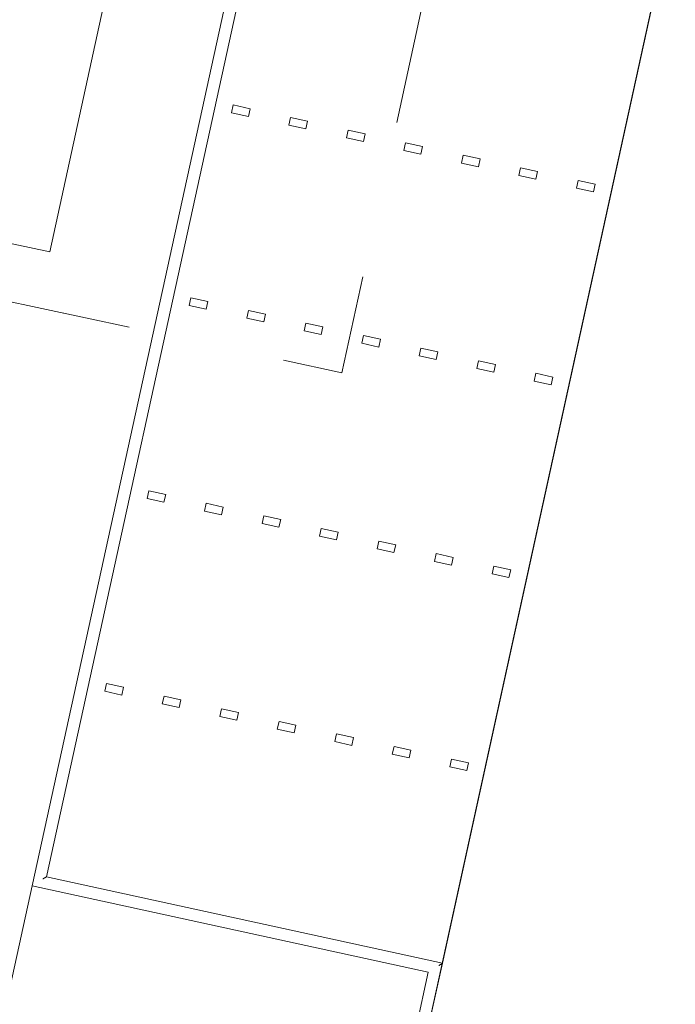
# Model space of a CAD drawing. Header units: metres. Extents: x 233012 to 233264, y 553571 to 554014.
# Tile 120 of 256: x 233202 to 233211, y 553789 to 553802. Entities that reach past the tile are written whole.
import ezdxf

# ---------------------------------------------------------------- set-up
doc = ezdxf.new("R2010")
doc.units = ezdxf.units.M
doc.linetypes.add('NLCS-HIDDEN', pattern=[4, 2, -2])
for name, color, linetype, lineweight in [('A-N---NPP', 251, 'NLCS-HIDDEN', 9), ('A-NL23_vloeraanzicht', 252, 'Continuous', 5), ('A-NL90_terrein', 252, 'Continuous', 5), ('A-NL94_parkeren', 252, 'Continuous', 5)]:
    doc.layers.add(name, color=color, linetype=linetype, lineweight=lineweight)

# ---------------------------------------------------------------- blocks, each defined once
blk = doc.blocks.new('NLRS_90_SI_LB_troittoirband 13-15_Struyk Verwo_mie - trottoirband_Struyk Verwo-871937-01_Situatie')
at = {"layer": 'A-NL90_terrein'}
for p, q in [((234.169, -215.787), (227.264, -247.34)), ((227.443, -247.226), (234.283, -215.966)), ((227.422, -247.239), (227.443, -247.226)), ((232.454, -248.323), (227.443, -247.226)), ((227.264, -247.34), (232.275, -248.437)), ((232.275, -248.437), (231.86, -250.336)), ((232.006, -250.368), (232.454, -248.323)), ((232.433, -248.336), (232.454, -248.323))]:
    blk.add_line(p, q, dxfattribs=at)
for points in [[(227.398, -247.254), (227.4, -247.253), (227.403, -247.251), (227.407, -247.249), (227.409, -247.247), (227.412, -247.246), (227.414, -247.244), (227.416, -247.243), (227.418, -247.242), (227.421, -247.24), (227.422, -247.239), (227.422, -247.239)], [(232.41, -248.351), (232.412, -248.35), (232.415, -248.348), (232.418, -248.346), (232.421, -248.344), (232.423, -248.342), (232.425, -248.341), (232.427, -248.34), (232.43, -248.338), (232.432, -248.337), (232.433, -248.336), (232.433, -248.336)]]:
    blk.add_open_spline(points, degree=3, knots=[0, 0, 0, 0, 0.166667, 0.25, 0.333333, 0.416667, 0.5, 0.583333, 0.666667, 0.833333, 1, 1, 1, 1], dxfattribs=at)
blk = doc.blocks.new('NLRS_90_PA_WPB_parkeerplaats_gen_mie - parkeerplaats_gen_bxl 2500x5130-910408-01_Situatie')
at = {"layer": 'A-NL94_parkeren'}
for p, q in [((-1.3, 4.91), (-1.3, 4.69)), ((-1.2, 4.91), (-1.3, 4.91)), ((-1.2, 4.69), (-1.2, 4.91)), ((-1.3, 4.69), (-1.2, 4.69)), ((-1.3, 4.165), (-1.3, 3.945)), ((-1.2, 4.165), (-1.3, 4.165)), ((-1.2, 3.945), (-1.2, 4.165)), ((-1.3, 3.945), (-1.2, 3.945)), ((-1.3, 3.42), (-1.3, 3.2)), ((-1.2, 3.42), (-1.3, 3.42)), ((-1.2, 3.2), (-1.2, 3.42)), ((-1.3, 3.2), (-1.2, 3.2)), ((-1.3, 2.675), (-1.3, 2.455)), ((-1.2, 2.675), (-1.3, 2.675)), ((-1.2, 2.455), (-1.2, 2.675)), ((-1.3, 2.455), (-1.2, 2.455)), ((-1.3, 1.93), (-1.3, 1.71)), ((-1.2, 1.93), (-1.3, 1.93)), ((-1.2, 1.71), (-1.2, 1.93)), ((-1.3, 1.71), (-1.2, 1.71)), ((-1.3, 1.185), (-1.3, 0.965)), ((-1.2, 1.185), (-1.3, 1.185)), ((-1.2, 0.965), (-1.2, 1.185)), ((-1.3, 0.965), (-1.2, 0.965)), ((-1.3, 0.44), (-1.3, 0.22)), ((-1.2, 0.44), (-1.3, 0.44)), ((-1.2, 0.22), (-1.2, 0.44)), ((-1.3, 0.22), (-1.2, 0.22))]:
    blk.add_line(p, q, dxfattribs=at)

msp = doc.modelspace()

# ---------------------------------------------------------------- linework, layer by layer
at = {"layer": 'A-N---NPP', "flags": 128}
msp.add_lwpolyline([(233208.526, 553888.618), (233228.609, 553980.395), (233099.954, 554008.548), (233025.404, 553667.867), (233154.055, 553639.689), (233189.361, 553801.036), (233206.475, 553797.378), (233225.622, 553884.877)], close=True, dxfattribs=at)
at = {"layer": 'A-NL23_vloeraanzicht'}
for p, q in [((233222.71, 553858.283), (233206.536, 553784.372)), ((233209.575, 553822.258), (233202.735, 553790.998)), ((233207.746, 553789.901), (233214.587, 553821.162)), ((233202.776, 553798.907), (233207.482, 553820.413)), ((233198.204, 553799.907), (233202.776, 553798.907)), ((233202.735, 553790.998), (233207.746, 553789.901)), ((233202.556, 553790.884), (233202.141, 553788.985))]:
    msp.add_line(p, q, dxfattribs=at)

# ---------------------------------------------------------------- block references
at = {"layer": 'A-NL90_terrein'}
msp.add_blockref('NLRS_90_SI_LB_troittoirband 13-15_Struyk Verwo_mie - trottoirband_Struyk Verwo-871937-01_Situatie', (232975.292, 554038.224), dxfattribs=at)
at = {"layer": 'A-NL94_parkeren', "lineweight": 9, "rotation": 77.65672900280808}
for p in [(233210.151, 553800.891), (233209.616, 553798.449), (233209.082, 553796.007), (233208.548, 553793.565)]:
    msp.add_blockref('NLRS_90_PA_WPB_parkeerplaats_gen_mie - parkeerplaats_gen_bxl 2500x5130-910408-01_Situatie', p, dxfattribs=at)

doc.saveas('drawing.dxf')
